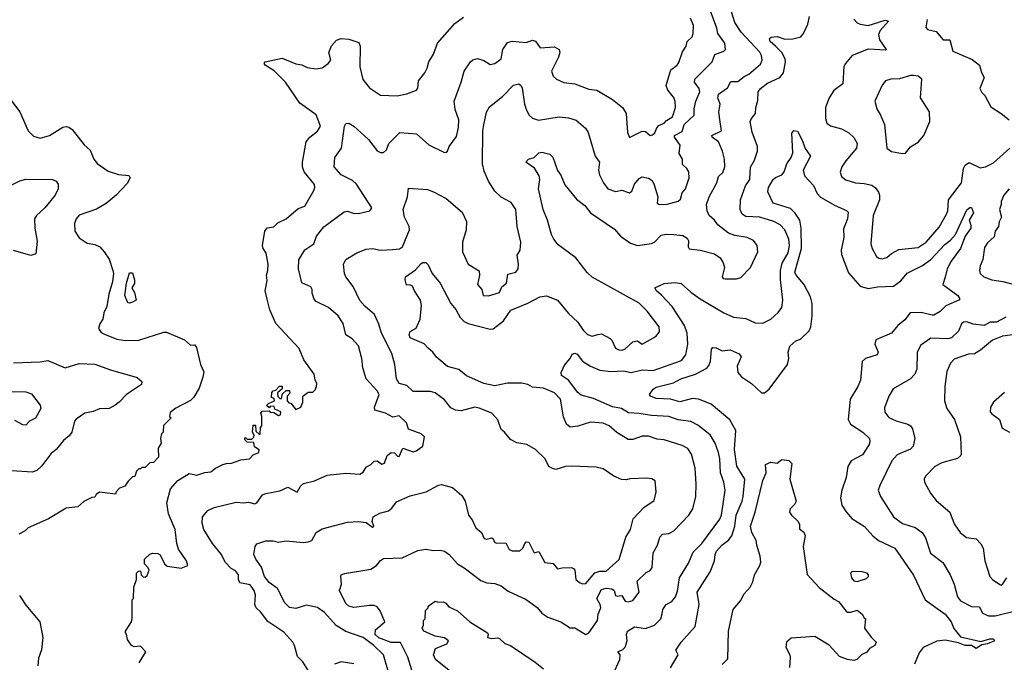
# Model space of a CAD drawing. Extents: x 1771496 to 1971148, y 471553 to 643630.
# Tile 41 of 256: x 1823965 to 1830244, y 529998 to 534094. Entities that reach past the tile are written whole.
import ezdxf

# ---------------------------------------------------------------- set-up
doc = ezdxf.new("R2010")
doc.units = 0

msp = doc.modelspace()

# ---------------------------------------------------------------- linework, layer by layer
at = {"layer": '0CON10XD'}
for points in [[(1826325.9, 529905.9), (1826285.4, 530045), (1826222.5, 530105), (1826155, 530155.4), (1826045, 530193.8), (1825982.3, 530232.3), (1825908.6, 530315), (1825865, 530347.1), (1825795, 530362.5), (1825725, 530339.5), (1825685, 530347.8), (1825655, 530377.5), (1825608.4, 530468.4), (1825556.6, 530506.6), (1825525.4, 530545), (1825507.9, 530605), (1825471.1, 530655), (1825458.6, 530685), (1825466.7, 530735), (1825478.3, 530751.7), (1825535, 530770.8), (1825581.2, 530771.2), (1825615, 530764.3), (1825665, 530772), (1825775, 530761.9), (1825805, 530764.4), (1825827.1, 530775), (1825856, 530825), (1825895, 530849.2), (1826055, 530890.8), (1826125, 530894.2), (1826175, 530888), (1826215, 530860), (1826222.5, 530865), (1826213.3, 530895), (1826220, 530925), (1826260.8, 530949.2), (1826317.4, 530962.6), (1826339, 530981), (1826368.8, 531021.2), (1826455, 531058), (1826557.5, 531085), (1826635, 531125.8), (1826655, 531130), (1826725, 531112.5), (1826785, 531061.4), (1826806.1, 531025), (1826827.9, 530935), (1826850.6, 530905), (1826874.6, 530854.6), (1826909.4, 530825), (1826926.7, 530786.7), (1826945, 530782.2), (1826975, 530790.4), (1826984.6, 530784.6), (1826993, 530763), (1827005.9, 530755.9), (1827065, 530759.1), (1827086.2, 530716.2), (1827105, 530709.1), (1827155, 530707.9), (1827173.8, 530725), (1827185.5, 530755), (1827195, 530764.5), (1827212.5, 530762.5), (1827245, 530695.8), (1827275, 530703.8), (1827315, 530633.1), (1827366.7, 530626.7), (1827395, 530593.3), (1827425, 530599.4), (1827485, 530600.9), (1827496, 530596), (1827505.6, 530585), (1827512, 530525), (1827535, 530505.8), (1827555, 530498.6), (1827575, 530499.2), (1827632.2, 530567.8), (1827665, 530579.1), (1827705, 530578.9), (1827787.7, 530652.3), (1827830, 530795), (1827859.5, 530845), (1827877.7, 530912.3), (1827945.3, 530984.7), (1828011.7, 531028.3), (1828023.3, 531085), (1828017.5, 531155), (1827996.4, 531166.4), (1827965, 531171.2), (1827856.1, 531166.1), (1827835, 531160), (1827803.6, 531163.6), (1827755, 531183.8), (1827685, 531231.2), (1827640.8, 531240.8), (1827485, 531248.8), (1827445, 531246.2), (1827385, 531226.7), (1827362.3, 531232.3), (1827340, 531245), (1827316.7, 531295), (1827255, 531353.3), (1827200, 531385), (1827135, 531396.7), (1827095, 531417.5), (1827057.5, 531465), (1827035, 531482.5), (1827015, 531542.5), (1826975, 531585.8), (1826895, 531618.1), (1826867, 531623), (1826780.9, 531600.9), (1826745, 531604.5), (1826715, 531619.4), (1826675, 531671.4), (1826615, 531715.6), (1826585, 531723.5), (1826475, 531723.3), (1826435, 531762.5), (1826385, 531774), (1826368.9, 531805), (1826357.5, 531895), (1826338.9, 531965), (1826272.5, 532095), (1826255, 532153.3), (1826226.7, 532215), (1826167.1, 532267.1), (1826135, 532304.4), (1826092.6, 532392.6), (1826044.4, 532454.4), (1826035.6, 532475.6), (1826030, 532535), (1826045.5, 532564.5), (1826115, 532608.6), (1826175, 532630.5), (1826215, 532634.5), (1826265.5, 532624.5), (1826345, 532628.2), (1826387, 532633), (1826407.1, 532645), (1826451.8, 532755), (1826449.1, 532775), (1826419.1, 532835), (1826410.9, 532885), (1826438.8, 532965), (1826445, 533020), (1826565, 533011.9), (1826605, 532997.1), (1826684.6, 532954.6), (1826787.1, 532867.1), (1826815, 532807.5), (1826811.5, 532755), (1826788.9, 532675), (1826788.6, 532615), (1826824.5, 532535), (1826895, 532492), (1826898, 532465), (1826884.6, 532405), (1826911.2, 532375), (1826920.8, 532335), (1826955, 532332.8), (1827024.4, 532355), (1827040, 532390), (1827070.3, 532415), (1827078.7, 532471.3), (1827128.8, 532485), (1827143.2, 532506.8), (1827145.6, 532535), (1827138.1, 532591.9), (1827157.1, 532625), (1827160.6, 532675), (1827136.7, 532775), (1827128.9, 532885), (1827099.4, 532929.4), (1827035, 532963.1), (1826995, 533000), (1826955.5, 533065), (1826927.9, 533127.9), (1826917.5, 533175), (1826918.5, 533385), (1826925, 533423.3), (1826942.7, 533505), (1826960.7, 533539.3), (1827045, 533604.4), (1827115, 533675.6), (1827147.5, 533685), (1827162, 533675), (1827168.9, 533658.9), (1827183.6, 533555), (1827196.3, 533516.3), (1827214.2, 533485), (1827236.4, 533466.4), (1827274.4, 533454.4), (1827405, 533474.4), (1827465, 533468.9), (1827512.8, 533452.8), (1827572.4, 533402.4), (1827590, 533375), (1827634.4, 533225), (1827661.9, 533185), (1827656.5, 533135), (1827663.3, 533105), (1827687.1, 533055), (1827715.8, 533015), (1827765, 532999.5), (1827805, 533007.5), (1827855, 532990), (1827868.7, 533001.3), (1827885.6, 533045), (1827915, 533082.5), (1827935, 533092), (1827975, 533084.2), (1827997.9, 533067.9), (1828010.9, 533040.9), (1828033.8, 532965), (1828030, 532925), (1828042.5, 532915), (1828095, 532917.3), (1828165, 532937.2), (1828179.9, 532950.1), (1828189.8, 532990.3), (1828211.2, 533015), (1828234, 533085), (1828231.8, 533125), (1828220.4, 533145), (1828191.1, 533171.1), (1828191.8, 533205), (1828170.7, 533240.7), (1828177.5, 533295), (1828141.2, 533345), (1828141.1, 533355), (1828188.8, 533381.2), (1828201.8, 533425), (1828267.1, 533485), (1828266.1, 533525), (1828278, 533575), (1828302.9, 533635), (1828298.1, 533655), (1828268.2, 533695), (1828271.1, 533715), (1828380.4, 533825), (1828397.9, 533872.1), (1828455, 533893.3), (1828465.7, 533905), (1828461.8, 533945), (1828416.5, 534005), (1828409.9, 534039.9), (1828368.6, 534155)], [(1826417.7, 530077.7), (1826393.5, 530123.5), (1826335, 530124.1), (1826255, 530152.8), (1826231.2, 530175), (1826234.9, 530205.1), (1826294.3, 530255), (1826264.5, 530325), (1826245, 530350.5), (1826225, 530359.2), (1826195, 530360.4), (1826095, 530346.7), (1826065, 530355.6), (1826045, 530373.3), (1826004.1, 530455), (1826018.2, 530495), (1826012, 530545), (1826016.2, 530555), (1826035.6, 530564.4), (1826205, 530591.8), (1826240.6, 530615), (1826265, 530646.9), (1826285, 530658.9), (1826405, 530663.1), (1826505, 530709.2), (1826555, 530718), (1826605, 530709.2), (1826647.3, 530712.7), (1826675, 530705.7), (1826704.5, 530684.5), (1826758, 530625), (1826799.4, 530599.4), (1826905, 530520), (1826945, 530504.2), (1826995, 530500), (1827035, 530485.8), (1827080.3, 530450.3), (1827195, 530397.5), (1827265, 530346.2), (1827295, 530311.2), (1827333.3, 530285), (1827415.6, 530255.6), (1827475, 530218), (1827506.3, 530216.3), (1827575, 530175.5), (1827595.2, 530184.8), (1827650, 530265), (1827655.2, 530305), (1827671.8, 530345), (1827667.5, 530365), (1827644.8, 530405.2), (1827675, 530460.8), (1827705, 530470.9), (1827741.2, 530465), (1827756.9, 530455), (1827765, 530424), (1827775, 530418.6), (1827805, 530423.1), (1827826.8, 530386.8), (1827845, 530382.9), (1827875, 530390.8), (1827915.6, 530445), (1827901.9, 530515), (1827960.1, 530569.9), (1827985, 530581.9), (1827998.3, 530601.7), (1828004.4, 530695), (1828031.8, 530745), (1828047.1, 530795), (1828065, 530814.3), (1828105, 530818.5), (1828137.5, 530835), (1828232.9, 530935), (1828258.9, 530975), (1828277.5, 531055), (1828279.5, 531135), (1828273.5, 531235), (1828248.5, 531325), (1828225, 531359.4), (1828190.5, 531380.5), (1828075, 531415.4), (1828029.8, 531419.8), (1827975, 531439.1), (1827935, 531439.6), (1827875, 531417.5), (1827845, 531418.5), (1827773.1, 531463.1), (1827725, 531505.6), (1827685, 531521.5), (1827605, 531529.1), (1827525, 531502.5), (1827475, 531495.7), (1827452.9, 531515), (1827432.1, 531562.1), (1827414.6, 531674.6), (1827375, 531714.5), (1827305, 531745.7), (1827235, 531751.8), (1827205, 531768.2), (1827165, 531777.8), (1827075, 531776.8), (1826995, 531759.1), (1826925, 531774.7), (1826813.9, 531823.9), (1826765, 531864.5), (1826693.9, 531883.9), (1826622.4, 531942.4), (1826600, 531975), (1826569.3, 531999.3), (1826545, 532028.6), (1826455.6, 532065.6), (1826448.6, 532085), (1826454.5, 532105.5), (1826492.4, 532127.6), (1826520, 532185), (1826528.2, 532275), (1826520.9, 532305), (1826481.9, 532365), (1826470.8, 532395), (1826452.9, 532402.9), (1826432.5, 532402.5), (1826422.5, 532435), (1826426.2, 532455), (1826490, 532500), (1826525, 532540), (1826535, 532546.7), (1826555, 532546.7), (1826570.8, 532530.8), (1826595.8, 532475), (1826646.9, 532415), (1826714.4, 532285), (1826746, 532246), (1826774.7, 532194.7), (1826800.3, 532170.3), (1826825, 532157.5), (1826965, 532121.9), (1826985, 532123.1), (1827051.1, 532175), (1827096.9, 532243.1), (1827205, 532287.5), (1827281.7, 532328.3), (1827325, 532332.7), (1827395.7, 532305), (1827465, 532220), (1827525, 532165.7), (1827558.6, 532115), (1827586.2, 532086.2), (1827615, 532075.5), (1827652.7, 532087.3), (1827675, 532090.6), (1827730.9, 532060.9), (1827741.5, 532051.5), (1827765, 532000.5), (1827785, 531988.8), (1827805, 531987.1), (1827825, 531993.6), (1827875, 532039.5), (1827905, 532046.2), (1827935, 532024.6), (1828021.4, 532075), (1828045.6, 532105), (1828043.3, 532135), (1827967.5, 532235), (1827915, 532286.7), (1827615, 532452.9), (1827585, 532481.4), (1827512.5, 532575), (1827399.4, 532659.4), (1827371.1, 532695), (1827356.5, 532725), (1827330.8, 532815), (1827303.5, 532883.5), (1827288.9, 532948.9), (1827273.9, 533015), (1827281.5, 533075), (1827278.4, 533098.4), (1827248.4, 533148.4), (1827193.8, 533185), (1827210, 533205), (1827245.5, 533214.5), (1827275, 533246.2), (1827295, 533250), (1827345, 533236.7), (1827365, 533217.5), (1827395, 533132.5), (1827415, 533103.3), (1827442.2, 533042.2), (1827515, 532950), (1827568.5, 532908.5), (1827605, 532862.9), (1827758.3, 532758.3), (1827796.2, 532715), (1827860.3, 532670.3), (1827905, 532654.2), (1827995, 532668), (1828015, 532678.8), (1828055, 532720.8), (1828087.3, 532727.3), (1828135.7, 532725.7), (1828195, 532717.5), (1828222.1, 532702.1), (1828230.8, 532685), (1828228.6, 532645), (1828235, 532632.9), (1828303.8, 532623.8), (1828395, 532602.2), (1828433.1, 532575), (1828450.6, 532545), (1828458.9, 532515), (1828444.5, 532455), (1828451.2, 532445), (1828465, 532442.2), (1828537, 532443), (1828565, 532451.2), (1828625.8, 532515), (1828672, 532615), (1828667.5, 532655), (1828645, 532685.7), (1828605, 532704.5), (1828525, 532718.2), (1828485, 532733.9), (1828416.6, 532786.6), (1828395, 532816.4), (1828362.5, 532845), (1828348.8, 532875), (1828344.5, 532915), (1828361.2, 532965), (1828410.5, 533055), (1828422.2, 533095), (1828449.8, 533120.2), (1828461.9, 533155), (1828459.5, 533205), (1828448.1, 533255), (1828420.5, 533315), (1828380.8, 533345), (1828379.2, 533355), (1828440, 533385), (1828432.7, 533442.7), (1828424.4, 533505), (1828433.1, 533555), (1828418.1, 533595), (1828421.3, 533618.7), (1828479.8, 533660.2), (1828500.2, 533699.8), (1828545, 533700.9), (1828585, 533732.5), (1828615, 533746.7), (1828688.7, 533811.3), (1828699.1, 533835), (1828696.8, 533865), (1828685, 533887.8), (1828566.1, 534015), (1828525, 534077.1), (1828503.9, 534145)], [(1827760, 529945), (1827792.5, 530015), (1827794.3, 530045), (1827780, 530065), (1827810.4, 530079.6), (1827826.9, 530095), (1827838.6, 530135), (1827834, 530175), (1827842, 530195), (1827885, 530224.3), (1827955, 530213.6), (1828012.5, 530235), (1828053.8, 530275), (1828063.1, 530306.9), (1828066.9, 530333.1), (1828087.5, 530365), (1828125, 530384.5), (1828147.9, 530415), (1828159.8, 530450.2), (1828173.5, 530536.5), (1828230.7, 530629.3), (1828260.8, 530699.2), (1828315.7, 530754.3), (1828430.8, 530909.2), (1828440.9, 530935), (1828464.5, 531095.5), (1828455.4, 531145), (1828434.7, 531204.7), (1828430, 531295), (1828421.5, 531335), (1828401.2, 531395), (1828367.6, 531447.6), (1828289.4, 531509.4), (1828245, 531531.8), (1828165, 531542.2), (1828104.1, 531564.1), (1827995, 531570), (1827915, 531583.9), (1827846.9, 531586.9), (1827802.9, 531615), (1827746.6, 531626.6), (1827625, 531678.7), (1827545, 531700.4), (1827525, 531716.8), (1827465.8, 531795.8), (1827420.6, 531825), (1827417.5, 531845), (1827438.5, 531891.5), (1827475, 531934.3), (1827488.2, 531961.8), (1827505, 531968.1), (1827521.2, 531961.2), (1827555, 531916.8), (1827605, 531884.5), (1827665, 531859.1), (1827735, 531851.9), (1827816.6, 531856.6), (1827865, 531845.8), (1827935, 531860.9), (1828005, 531858.5), (1828185, 531921.1), (1828213.4, 531956.6), (1828226.2, 532025), (1828222.3, 532095), (1828204, 532145), (1828125.8, 532265.8), (1828058.7, 532338.7), (1828025.4, 532365), (1828015.8, 532385), (1828075, 532412.2), (1828145, 532418.5), (1828183, 532413), (1828245, 532357.1), (1828304.7, 532314.7), (1828454.7, 532224.7), (1828517.1, 532197.1), (1828595, 532189.5), (1828655, 532160.6), (1828705, 532160), (1828754.7, 532185.3), (1828803, 532227), (1828825, 532260), (1828832.5, 532305), (1828817.1, 532435), (1828817.6, 532495), (1828828.5, 532541.5), (1828865, 532608.8), (1828874.1, 532655), (1828870.7, 532695), (1828844.8, 532754.8), (1828815, 532785.5), (1828775, 532807.9), (1828685, 532834.7), (1828595, 532839.4), (1828571.5, 532855), (1828560.4, 532885), (1828562.5, 532945), (1828594.7, 533035), (1828621.2, 533075), (1828625, 533153.3), (1828651.4, 533198.6), (1828670.4, 533255), (1828670.9, 533285), (1828637.3, 533377.3), (1828623.6, 533445), (1828631.4, 533465), (1828656.7, 533495), (1828659.2, 533535), (1828672, 533578), (1828675.3, 533635), (1828690, 533655), (1828735, 533690.3), (1828813.3, 533725), (1828836.1, 533755), (1828848.5, 533825), (1828846.2, 533845), (1828825, 533884.5), (1828784.5, 533924.5), (1828750.9, 533955), (1828747.1, 533975), (1828756.4, 533983.6), (1828795, 533986.1), (1828845, 533969.1), (1828895, 533971.7), (1828945.7, 533985), (1828963.5, 534005), (1828990.4, 534065), (1829001.3, 534115)], [(1825823.3, 529915), (1825769.8, 529999.8), (1825737.1, 530035), (1825718.5, 530105), (1825706.7, 530125), (1825649.4, 530189.4), (1825546.8, 530256.8), (1825500.2, 530320.2), (1825472.9, 530345), (1825464.5, 530365), (1825469.1, 530425), (1825461.3, 530455), (1825435, 530491.2), (1825368.1, 530505), (1825360.4, 530525), (1825360, 530555), (1825340.3, 530580.3), (1825313.3, 530595), (1825275, 530635.7), (1825251.5, 530685), (1825194.8, 530754.8), (1825138.5, 530845), (1825129.5, 530885), (1825130.8, 530925), (1825164, 530965), (1825205.5, 530984.5), (1825345, 531017.5), (1825395, 531014.2), (1825425, 531019.2), (1825465, 531008), (1825478, 531015), (1825514, 531065), (1825535, 531074.3), (1825625, 531090.8), (1825675, 531114.3), (1825735, 531082), (1825755, 531120), (1825775, 531137.5), (1825845, 531153.3), (1825925, 531189.4), (1826045, 531203.3), (1826135, 531197.3), (1826155, 531208.6), (1826175, 531241.5), (1826205, 531258.1), (1826225, 531278.9), (1826245, 531281.1), (1826275, 531260.4), (1826292.1, 531267.9), (1826308.5, 531315), (1826335, 531334.5), (1826355, 531332.2), (1826375, 531310.8), (1826385, 531309.2), (1826407.9, 531362.1), (1826475, 531338.2), (1826494.2, 531345), (1826536.2, 531375), (1826545.6, 531435.6), (1826524.3, 531454.3), (1826445, 531483.8), (1826431.2, 531525), (1826385, 531569.6), (1826345, 531559.6), (1826298.1, 531585), (1826230.9, 531605), (1826227.5, 531625), (1826256.8, 531705), (1826245, 531729.1), (1826175.3, 531805), (1826152.5, 531875), (1826147.3, 531935), (1826125.6, 532015), (1826085, 532059.2), (1826045.9, 532085.9), (1826027.9, 532157.9), (1825995.3, 532205.3), (1825935, 532260), (1825856.5, 532296.5), (1825843.1, 532313.1), (1825831.1, 532351.1), (1825830, 532375), (1825820.7, 532390.7), (1825765, 532416), (1825742.1, 532505), (1825746.1, 532563.9), (1825782.4, 532627.6), (1825840.8, 532665), (1825857.5, 532715), (1825905, 532774), (1826035, 532869.4), (1826055, 532873.5), (1826091.1, 532861.1), (1826125, 532859.2), (1826197.5, 532875), (1826211.2, 532895), (1826113.3, 533045), (1826088.2, 533068.2), (1826015.6, 533105), (1825971.4, 533155), (1825974.3, 533215), (1826018.1, 533275), (1826035.7, 533414.3), (1826045, 533433.3), (1826065, 533433.8), (1826095.6, 533415.6), (1826189.5, 533329.5), (1826245, 533258.6), (1826265, 533248.1), (1826285, 533246.9), (1826303.3, 533265), (1826320, 533305), (1826390, 533375), (1826495, 533365.8), (1826575, 533296), (1826675, 533248), (1826685, 533248.8), (1826693.3, 533255), (1826703.3, 533285), (1826750.7, 533349.3), (1826763.4, 533406.6), (1826765.5, 533455), (1826742.4, 533522.4), (1826735.6, 533575), (1826780.6, 533695), (1826799.4, 533765), (1826840, 533825), (1826855, 533838.6), (1826885, 533845.7), (1826925, 533834.2), (1826965, 533808.8), (1826995, 533814), (1827035.5, 533844.5), (1827046, 533905), (1827075, 533949.2), (1827105, 533956.9), (1827195, 533948.6), (1827235, 533962.9), (1827255, 533958), (1827285, 533914.4), (1827375, 533920.8), (1827406.2, 533905), (1827409.2, 533885), (1827401.4, 533855), (1827357.5, 533765), (1827368, 533735), (1827388.8, 533715), (1827434.4, 533694.4), (1827505, 533684.3), (1827595, 533651.4), (1827645, 533644.2), (1827745.5, 533585.5), (1827808.8, 533535), (1827832, 533495), (1827842, 533375), (1827855, 533344), (1827935, 533383.8), (1827955, 533380.4), (1827985, 533355.6), (1828000.7, 533359.3), (1828015, 533372), (1828028.8, 533405), (1828041.1, 533418.9), (1828074.5, 533435), (1828089, 533451), (1828127.5, 533475), (1828147.5, 533535), (1828145, 533572.5), (1828137.6, 533597.6), (1828098.6, 533645), (1828088.1, 533675), (1828117.7, 533775), (1828156.9, 533803.1), (1828167.8, 533822.2), (1828191.5, 533888.5), (1828216.4, 533925), (1828221.8, 533955), (1828253.5, 533985), (1828260, 534005), (1828262.1, 534057.9), (1828243, 534103)], [(1825284.1, 531264.1), (1825315, 531268), (1825375, 531288.8), (1825430, 531295), (1825455, 531320), (1825490, 531335), (1825491.7, 531351.7), (1825461.7, 531371.7), (1825458.3, 531398.3), (1825415, 531400), (1825400, 531415), (1825400, 531425), (1825405, 531430), (1825415, 531420), (1825445, 531420), (1825458.3, 531431.7), (1825460, 531445), (1825450, 531465), (1825455, 531510), (1825468.3, 531508.3), (1825471.7, 531471.7), (1825491.7, 531451.7), (1825498.3, 531451.7), (1825500, 531495), (1825510, 531505), (1825510, 531565), (1825502.5, 531585), (1825511.7, 531598.3), (1825555, 531600), (1825563, 531593), (1825585, 531590), (1825615, 531570), (1825627.5, 531575), (1825630, 531595), (1825591.7, 531611.7), (1825588.3, 531628.3), (1825565, 531630), (1825555, 531620), (1825540, 531635), (1825551.7, 531648.3), (1825590, 531665), (1825588.3, 531678.3), (1825570, 531685), (1825573, 531717), (1825581.7, 531728.3), (1825598.3, 531731.7), (1825621.7, 531758.3), (1825638.3, 531758.3), (1825638.3, 531741.7), (1825610, 531715), (1825611.7, 531691.7), (1825625, 531680), (1825635, 531680), (1825641.7, 531708.3), (1825665, 531730), (1825685, 531730), (1825687.5, 531712.5), (1825670, 531695), (1825670, 531665), (1825681.7, 531651.7), (1825695, 531650), (1825725, 531610), (1825757.5, 531625), (1825770, 531655), (1825770, 531695), (1825805, 531720), (1825835, 531720), (1825850, 531735), (1825857.5, 531755), (1825860, 531775), (1825848.3, 531798.3), (1825842.5, 531835), (1825776.7, 531925), (1825747, 531997), (1825597.5, 532157.5), (1825559.4, 532245), (1825543, 532313), (1825530, 532365), (1825542.3, 532432.3), (1825538.6, 532465), (1825547.1, 532495), (1825548.6, 532535), (1825536.7, 532605), (1825516.7, 532635), (1825513.8, 532655), (1825528, 532745), (1825543.3, 532766.7), (1825585, 532774.4), (1825610.3, 532799.7), (1825665, 532824.4), (1825740.4, 532889.6), (1825782.5, 532905), (1825840, 533005), (1825847.5, 533025), (1825845, 533042.5), (1825779.1, 533125), (1825769.3, 533155), (1825769.3, 533185), (1825792.5, 533315), (1825814.4, 533345), (1825865, 533384.3), (1825882.3, 533415), (1825855, 533487.5), (1825752, 533562), (1825661.1, 533695), (1825633.1, 533723.1), (1825587, 533767), (1825530, 533805), (1825523.3, 533815), (1825530, 533825), (1825638.8, 533848.8), (1825725, 533813.1), (1825765, 533806.5), (1825798.6, 533788.6), (1825855, 533781.1), (1825895, 533786.7), (1825933.1, 533815), (1825948.6, 533835), (1825936.7, 533885), (1825953, 533927), (1825985, 533963.3), (1826015, 533974), (1826065, 533970.8), (1826128.3, 533948.3), (1826135.8, 533925.8), (1826134.5, 533794.5), (1826153, 533713), (1826195, 533659.4), (1826265, 533612.2), (1826372.4, 533607.6), (1826435, 533621.9), (1826495, 533644.2), (1826505, 533657.5), (1826508.1, 533705), (1826549.4, 533755), (1826564.4, 533785), (1826573.7, 533826.3), (1826603.1, 533875), (1826630, 533945), (1826740.2, 534069.8), (1826795, 534109.4)], [(1829285, 534097.5), (1829305, 534073.2), (1829325.3, 534065.3), (1829375, 534057.1), (1829485, 534091.2), (1829505.8, 534085), (1829453.1, 534025), (1829441.2, 533998.8), (1829447.6, 533965), (1829491.2, 533905), (1829489.2, 533900.8), (1829375, 533906.7), (1829275, 533865.7), (1829230.8, 533815), (1829221.9, 533795), (1829214.3, 533685), (1829157, 533643), (1829126.9, 533595), (1829104.4, 533535), (1829103.6, 533463.6), (1829113.1, 533435), (1829136.7, 533416.7), (1829205, 533398.1), (1829253.6, 533373.6), (1829285, 533342), (1829305.4, 533305), (1829301.2, 533275), (1829232.7, 533195), (1829208.2, 533155), (1829197.6, 533122.4), (1829206.9, 533095), (1829234.1, 533074.1), (1829295, 533053.8), (1829350.2, 533050.2), (1829398.7, 533038.7), (1829423.2, 533023.2), (1829442.5, 532995), (1829449.2, 532975), (1829448.1, 532945), (1829408.8, 532845), (1829393.5, 532665), (1829401.5, 532635), (1829430, 532585), (1829445, 532574), (1829465, 532570), (1829495, 532578.6), (1829525.4, 532604.6), (1829571.7, 532628.3), (1829695, 532641.8), (1829745, 532676.7), (1829828, 532772), (1829876.1, 532853.9), (1829883.3, 532875), (1829889.1, 532945), (1829971.5, 533055), (1829984.7, 533145), (1829995, 533165.7), (1830015, 533182.5), (1830025, 533182.5), (1830090.6, 533150.6), (1830125, 533155.5), (1830175, 533180.9), (1830280, 533275)], [(1829752.9, 534095), (1829744.1, 534044.1), (1829755, 534032), (1829808.7, 534018.7), (1829855, 533966.7), (1829895.9, 533965.9), (1829915, 533894), (1830040, 533840), (1830086.7, 533805), (1830098.3, 533758.3), (1830116.7, 533725), (1830087.5, 533655), (1830100.7, 533630.7), (1830120.7, 533610.7), (1830158.3, 533538.3), (1830223.3, 533495), (1830275.8, 533455.8)], [(1829595, 533241.2), (1829615, 533243.8), (1829645, 533283.3), (1829695, 533313.8), (1829730, 533355), (1829770, 533445), (1829766.4, 533506.4), (1829710, 533595), (1829717.5, 533715), (1829695, 533733.8), (1829665, 533738.8), (1829645, 533738.8), (1829575, 533718), (1829520, 533715), (1829485.9, 533704.1), (1829465, 533676.7), (1829419.2, 533575), (1829430.8, 533525), (1829455.4, 533485.4), (1829481.1, 533425), (1829495.9, 533275.9), (1829525, 533253.8), (1829595, 533241.2)], [(1823882.2, 533615), (1823966.2, 533506.2), (1824018, 533385), (1824052.4, 533352.4), (1824095, 533339.4), (1824155, 533355.7), (1824240.3, 533409.7), (1824262.7, 533412.7), (1824277.9, 533407.9), (1824298.8, 533395), (1824376, 533296), (1824415, 533263.3), (1824438, 533205), (1824458.3, 533178.3), (1824528.9, 533128.9), (1824595, 533108.1), (1824661.7, 533101.7), (1824668.8, 533085), (1824649.7, 533050.3), (1824580, 532975), (1824517.1, 532922.9), (1824455, 532885.6), (1824345, 532848.9), (1824324.3, 532825), (1824314.3, 532795), (1824317.5, 532745), (1824345, 532703.8), (1824395, 532670), (1824445, 532661.2), (1824476.2, 532645), (1824504.3, 532614.3), (1824535, 532566.7), (1824560, 532495), (1824564, 532475), (1824557.1, 532422.9), (1824534, 532345), (1824521.2, 532265), (1824501.2, 532225), (1824495.9, 532184.1), (1824476.7, 532155), (1824467.5, 532125), (1824485, 532100), (1824505, 532088.8), (1824585, 532057.5), (1824638.8, 532048.8), (1824725, 532051.9), (1824885, 532102), (1824901.2, 532101.2), (1825015, 532053.8), (1825055, 532020), (1825081.7, 532021.7), (1825092.5, 532005), (1825118.8, 531895), (1825139.3, 531849.3), (1825133.3, 531815), (1825110, 531745), (1825075, 531687.5), (1825055, 531667.5), (1824961.7, 531618.3), (1824925, 531590), (1824920, 531565), (1824930, 531555), (1824883, 531507), (1824880, 531465), (1824870, 531455), (1824862.5, 531425), (1824867.5, 531395), (1824848.3, 531361.7), (1824850, 531305), (1824818.3, 531271.7), (1824795, 531270), (1824765, 531240), (1824745, 531240), (1824735, 531230), (1824725, 531230), (1824710, 531215), (1824698.3, 531181.7), (1824685, 531180), (1824657, 531153), (1824635, 531120), (1824601.7, 531108.3), (1824580, 531085), (1824575, 531070), (1824475, 531082.5), (1824453.6, 531066.4), (1824445, 531050), (1824425, 531047.5), (1824375, 531022.5), (1824335, 530988.8), (1824260.5, 530979.5), (1824148.3, 530911.7), (1824020, 530855), (1824000, 530835), (1823960, 530815)], [(1828115, 529961.2), (1828163.8, 530045), (1828148.8, 530075), (1828184, 530125), (1828273.3, 530225), (1828297.8, 530365), (1828286.5, 530445), (1828367.9, 530575), (1828395.5, 530645), (1828399.5, 530685), (1828408.2, 530705), (1828442.7, 530745), (1828484.7, 530775.3), (1828505.9, 530804.1), (1828525.2, 530864.8), (1828533.8, 530935), (1828572.4, 531025), (1828578.4, 531055), (1828589.7, 531165), (1828537.8, 531247.8), (1828524.1, 531355), (1828532.3, 531475), (1828493.4, 531543.4), (1828374, 531644), (1828295, 531673.9), (1828255, 531678.2), (1828175, 531657.9), (1828115, 531674.6), (1828025, 531679.1), (1827988.8, 531695), (1827981.2, 531705), (1828005, 531738.1), (1828025, 531752.2), (1828135, 531779.1), (1828180.8, 531805), (1828275, 531834.6), (1828347.2, 531872.8), (1828360.8, 531889.2), (1828369.7, 531915), (1828376.9, 531993.1), (1828385.9, 532004.1), (1828407.5, 532002.5), (1828445, 531983.3), (1828495, 531990), (1828554.2, 531964.2), (1828565.8, 531945), (1828540.9, 531885), (1828544, 531845), (1828567.6, 531817.6), (1828631.4, 531775), (1828695, 531714.4), (1828715, 531714.4), (1828745, 531738.6), (1828860.8, 531895), (1828870.8, 531935), (1828866, 531975), (1828877.3, 532012.7), (1828915, 532046.7), (1828945, 532057.5), (1828998.8, 532111.2), (1829010.8, 532135), (1829019.1, 532205), (1829018.5, 532285), (1829007.7, 532327.7), (1828965, 532407.8), (1828917.1, 532465), (1828907.7, 532485), (1828951.9, 532635), (1828948.6, 532765), (1828940.3, 532815), (1828911.5, 532861.5), (1828879.8, 532889.8), (1828770.8, 532925), (1828736, 532996), (1828741.1, 533025), (1828770, 533075), (1828785, 533088.6), (1828826.2, 533105), (1828840.8, 533125), (1828858.1, 533175), (1828884.3, 533215), (1828895.6, 533245), (1828888.3, 533371.7), (1828903, 533387), (1828925, 533382.5), (1828955.6, 533325), (1828973.5, 533273.5), (1829007.5, 533225), (1828961.8, 533135), (1828969.2, 533099.2), (1829027.3, 533037.3), (1829051.8, 532985), (1829071.8, 532961.8), (1829165, 532908.9), (1829238.5, 532878.5), (1829247.8, 532867.8), (1829244.4, 532825), (1829219.3, 532760.7), (1829220, 532705), (1829204.5, 532625), (1829205, 532597.5), (1829250.6, 532480.6), (1829325, 532394.4), (1829375, 532379.6), (1829435, 532391.5), (1829538, 532395), (1829585, 532430), (1829625, 532477.8), (1829722.2, 532527.8), (1829774.7, 532565), (1829865, 532660.4), (1829902.1, 532687.9), (1829933.4, 532725), (1830005, 532881.2), (1830025, 532896.7), (1830035, 532897.5), (1830047.1, 532862.9), (1830020, 532815), (1830031.5, 532785), (1830030, 532765), (1829995.5, 532714.5), (1829965.3, 532634.7), (1829904.8, 532555.2), (1829879.3, 532505), (1829868.1, 532451.9), (1829851.2, 532405), (1829947.5, 532335), (1829960, 532315), (1829953.3, 532305), (1829870.3, 532269.7), (1829835, 532234.2), (1829795, 532211.4), (1829785, 532209.4), (1829715, 532228.2), (1829644.4, 532225), (1829609.7, 532180.3), (1829565, 532145.5), (1829525, 532095.5), (1829425, 532054), (1829419.5, 532025), (1829440.6, 531975), (1829432.7, 531957.3), (1829358.8, 531935), (1829336.9, 531915), (1829326.7, 531795), (1829310, 531755), (1829260.8, 531675), (1829248, 531545), (1829263.8, 531515), (1829342.5, 531465), (1829384.2, 531425), (1829387.5, 531405), (1829382, 531385), (1829340.7, 531319.3), (1829268.3, 531281.7), (1829245.7, 531245), (1829235.6, 531175), (1829207.1, 531095), (1829199.2, 531045), (1829208.3, 530998.3), (1829235.7, 530955.7), (1829271.2, 530915), (1829353, 530863), (1829405, 530804.6), (1829441.8, 530775), (1829545.6, 530725), (1829665, 530554), (1829740, 530395), (1829867.1, 530305), (1829904.4, 530255), (1829923.3, 530213.3), (1829965, 530158.8), (1830095, 530130), (1830152.3, 530147.7), (1830176.1, 530146.1), (1830182.5, 530135), (1830178.3, 530131.7), (1830137.5, 530115), (1830100.8, 530109.2), (1830065, 530086), (1830035, 530104.5), (1829994.2, 530104.2), (1829951.2, 530121.2), (1829867.8, 530137.8), (1829815, 530132.3), (1829727.3, 530092.7), (1829701.6, 530058.4), (1829671.1, 529985)], [(1823915, 533042.2), (1823965, 533067.5), (1824005, 533076.5), (1824175, 533076), (1824197.5, 533065), (1824210, 533045), (1824210, 533015), (1824190.6, 532975), (1824125.4, 532894.6), (1824071.9, 532845), (1824058.9, 532825), (1824060.6, 532765), (1824076.8, 532683.2), (1824067.9, 532602.1), (1824035, 532591.4), (1823925, 532622.5)], [(1830275, 533016.7), (1830242, 532975), (1830224.5, 532935.5), (1830224.3, 532915), (1830212.7, 532885), (1830226.4, 532835), (1830211.9, 532805), (1830206.7, 532775), (1830186, 532745), (1830180.6, 532709.4), (1830137.4, 532672.6), (1830117.6, 532642.4), (1830106.9, 532565), (1830090, 532525), (1830086.2, 532495), (1830091.2, 532475), (1830113.3, 532455), (1830164.7, 532434.7), (1830235, 532425.4), (1830325, 532401.5)], [(1824665, 532286.7), (1824655, 532290), (1824636.2, 532335), (1824646.7, 532415), (1824665, 532480), (1824685, 532480), (1824697.5, 532435), (1824697, 532413), (1824680, 532385), (1824697.5, 532355), (1824707.5, 532305), (1824685, 532293.8), (1824665, 532286.7)], [(1830255, 532198.2), (1830195, 532165.3), (1830155, 532166.5), (1830115, 532145.3), (1830045, 532153.3), (1830005, 532168.4), (1829985, 532166.2), (1829971.1, 532155), (1829951.1, 532108.9), (1829906.9, 532065), (1829885, 532060.5), (1829775, 532063.5), (1829711.3, 532018.7), (1829689.5, 531975), (1829685.5, 531865.5), (1829673.6, 531835), (1829645, 531804.5), (1829535, 531740.8), (1829507.8, 531695), (1829480.7, 531619.3), (1829483, 531593), (1829508.6, 531558.6), (1829555, 531536.5), (1829628.8, 531515), (1829646, 531505), (1829659.2, 531485), (1829673.8, 531425), (1829663.3, 531375), (1829645, 531356.7), (1829595, 531335.6), (1829560.3, 531319.7), (1829527.7, 531282.3), (1829449.4, 531125), (1829440, 531095), (1829455, 531053.8), (1829538.6, 530925), (1829595, 530882.7), (1829676.7, 530856.7), (1829719.4, 530825), (1829741.2, 530791.2), (1829774.1, 530694.1), (1829852.8, 530632.8), (1829899.4, 530555), (1829925.5, 530495), (1829945.5, 530415), (1829965, 530390.4), (1830035, 530352.3), (1830085, 530350.6), (1830105, 530310), (1830143, 530293), (1830185, 530293), (1830325, 530327.1)], [(1830345, 532090.7), (1830232.7, 532077.3), (1830168, 532052), (1830093, 531987), (1830055, 531964), (1830015, 531961.4), (1829925, 531930.6), (1829900.8, 531905), (1829878.7, 531851.3), (1829865.7, 531755.7), (1829863.1, 531665), (1829877.1, 531615), (1829925.7, 531545), (1829964.2, 531435), (1829969.4, 531325), (1829965, 531314), (1829945, 531297.5), (1829845, 531269.6), (1829800.8, 531245), (1829742, 531185), (1829734.2, 531165), (1829735.8, 531145.8), (1829774.2, 531075), (1829809.7, 531029.7), (1829897.5, 530955), (1829925, 530880), (1829962.5, 530825), (1830002.6, 530792.6), (1830064.6, 530784.6), (1830095, 530752.5), (1830108.5, 530725), (1830119.6, 530645), (1830152.9, 530545), (1830169.2, 530525), (1830215, 530492.9), (1830225, 530490), (1830235, 530497.5), (1830261.4, 530535)], [(1823925, 531905.6), (1824095, 531912.5), (1824145, 531921.4), (1824255, 531875.4), (1824345, 531901.5), (1824445, 531897.8), (1824545, 531861.1), (1824715, 531814), (1824745, 531787.5), (1824742.3, 531767.7), (1824646, 531705), (1824598.8, 531655), (1824572.9, 531637.1), (1824535, 531616.5), (1824475, 531613.3), (1824434.5, 531595.5), (1824381.2, 531585), (1824325, 531548.5), (1824313.5, 531535), (1824296.7, 531465), (1824279.8, 531440.2), (1824245, 531410.6), (1824196.9, 531353.1), (1824165, 531328), (1824105, 531248), (1824075, 531219.2), (1824045, 531208.6), (1823915, 531217.1)], [(1823735, 531728.8), (1824005, 531721.9), (1824039.5, 531709.5), (1824096.5, 531636.5), (1824098.9, 531615), (1824066.2, 531553.8), (1824028.1, 531535), (1824005, 531508.6), (1823985, 531511.9), (1823935, 531538.2)], [(1830245, 531717.5), (1830174.5, 531655.5), (1830155.8, 531625), (1830154.5, 531595), (1830165, 531580.6), (1830214.5, 531545), (1830230.2, 531490.2), (1830277.5, 531465)], [(1828445, 529984), (1828481.3, 530018.7), (1828485.7, 530195), (1828515.6, 530335), (1828560.8, 530389.2), (1828585.8, 530435), (1828624.2, 530475.8), (1828640.5, 530509.5), (1828651.2, 530555), (1828686, 530615), (1828690.8, 530635), (1828688.1, 530675), (1828665.6, 530745), (1828662.5, 530775), (1828634.6, 530825), (1828625.7, 530865), (1828654.5, 530955), (1828705, 531156.7), (1828726, 531205), (1828722.3, 531257.7), (1828755, 531273.3), (1828795, 531267.5), (1828825, 531290), (1828870, 531285), (1828890, 531265), (1828877.5, 531165), (1828894, 531105), (1828916, 531025), (1828906.8, 531003.2), (1828878, 530975), (1828874, 530955), (1828886.2, 530935), (1828930, 530895), (1828938.8, 530875), (1828938.3, 530848.3), (1828965, 530827.5), (1828973.8, 530805), (1828962, 530735), (1828988, 530558), (1829064.2, 530474.2), (1829159.5, 530399.5), (1829186.7, 530385), (1829235, 530323.3), (1829245, 530316.7), (1829265, 530316.7), (1829305, 530328.8), (1829337.5, 530305), (1829350.7, 530280.7), (1829360, 530275), (1829352.5, 530215), (1829395, 530157.5), (1829427.5, 530125), (1829417.5, 530105), (1829384.1, 530085.9), (1829365, 530060), (1829335, 530047.5), (1829303.6, 530016.4), (1829285, 530010), (1829245, 530016), (1829193.8, 530035), (1829126.5, 530106.5), (1829035, 530161.2), (1828885, 530150.8), (1828855.8, 530125), (1828850.8, 530095), (1828875.8, 530045), (1828878.3, 530028.3), (1828874.2, 529965)], [(1824727.5, 529995), (1824770, 530065), (1824735, 530100), (1824695, 530096.7), (1824677.5, 530105), (1824653, 530143), (1824647, 530177), (1824640, 530185), (1824640, 530195), (1824677.5, 530255), (1824683, 530277), (1824682.5, 530395), (1824690, 530405), (1824693.6, 530476.4), (1824710, 530525), (1824710, 530565), (1824721.7, 530578.3), (1824735, 530580), (1824740, 530555), (1824751.7, 530541.7), (1824765, 530540), (1824778.3, 530551.7), (1824790, 530585), (1824785, 530600), (1824760, 530625), (1824760, 530655), (1824793.9, 530686.1), (1824815, 530693.3), (1824845, 530691.2), (1824861.7, 530681.7), (1824888.8, 530625), (1824905, 530611.2), (1824995, 530597.5), (1825037.5, 530615), (1825028, 530645), (1824978, 530718), (1824966.7, 530755), (1824956.4, 530845), (1824913.1, 530945), (1824904, 531015), (1824927.3, 531102.7), (1824974.4, 531155.6), (1825045, 531201.2), (1825095, 531190), (1825145, 531208), (1825185, 531212.5), (1825213.9, 531236.1), (1825260.5, 531259.5), (1825284.1, 531264.1)], [(1829305, 530513.1), (1829365, 530530.8), (1829377.5, 530545), (1829378, 530555), (1829368.8, 530565), (1829337.5, 530575), (1829273.4, 530576.6), (1829264.3, 530565), (1829269.4, 530535), (1829285, 530517.1), (1829305, 530513.1)], [(1823962.9, 530422.9), (1824005, 530360.8), (1824093.6, 530255), (1824113.6, 530155), (1824103.1, 530076.9), (1824085.5, 530024.5), (1824080.9, 529975)], [(1826725, 529929.2), (1826615.7, 530015), (1826604.4, 530045), (1826615.8, 530085), (1826688, 530115), (1826700, 530135), (1826675, 530153.3), (1826615, 530163.3), (1826542.5, 530195), (1826532.5, 530215), (1826540, 530235), (1826540, 530265), (1826550, 530275), (1826553, 530327), (1826570, 530345), (1826570, 530355), (1826615, 530386.7), (1826635, 530380), (1826665, 530383.3), (1826682.5, 530375), (1826701.7, 530351.7), (1826757.5, 530325), (1826836.4, 530256.4), (1826947.5, 530185), (1826952.5, 530175), (1826947.5, 530155), (1826975, 530148.6), (1827014.3, 530154.3), (1827025, 530150), (1827057.9, 530117.9), (1827095, 530104.3), (1827252.5, 529997.5), (1827305, 529956)], [(1826466.6, 529946.6), (1826440, 530030), (1826417.7, 530077.7)], [(1826095, 529987.5), (1826015, 530000), (1825973.3, 529985)]]:
    msp.add_lwpolyline(points, dxfattribs=at)

doc.saveas('drawing.dxf')
